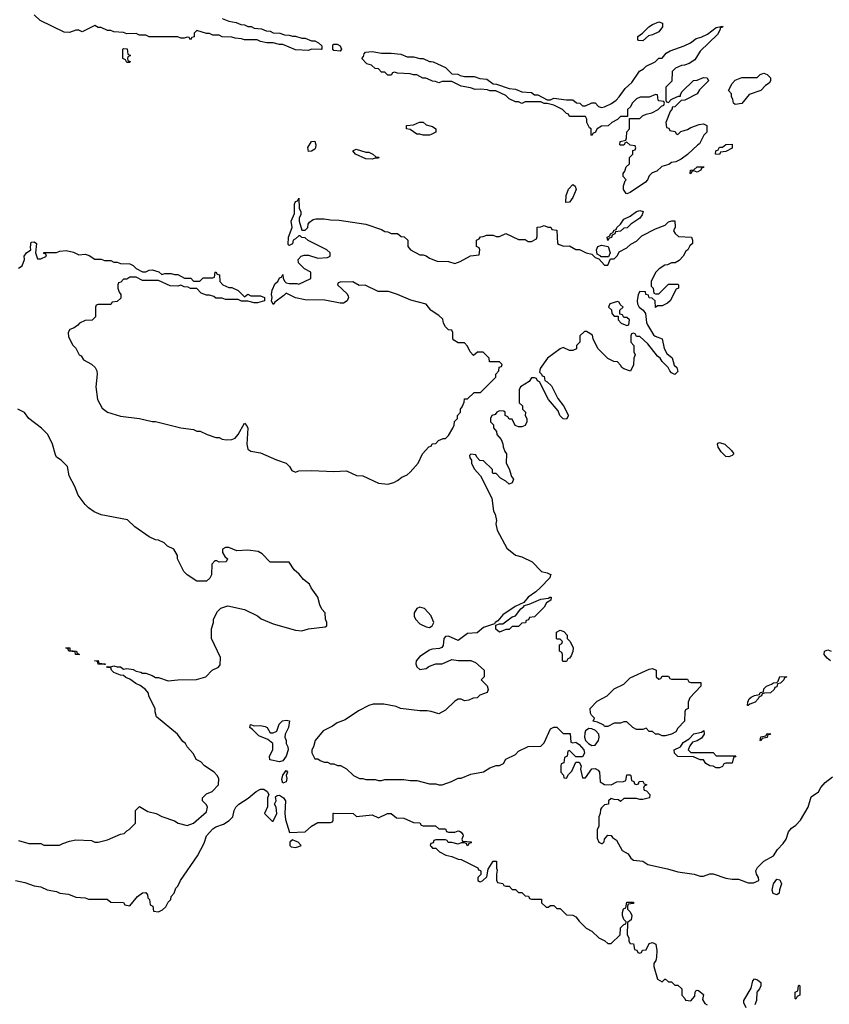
# Model space of a CAD drawing. Header units: inches. Extents: x 2722057 to 2913084, y 892730 to 1030005.
# Tile 125 of 231: x 2797418 to 2802500, y 1003173 to 1009355. Entities that reach past the tile are written whole.
import ezdxf

# ---------------------------------------------------------------- set-up
doc = ezdxf.new("R2010")
doc.units = ezdxf.units.IN
doc.header["$MEASUREMENT"] = 0
doc.layers.add('C7090', color=7, linetype='Continuous')
doc.layers.add('C8000', color=7, linetype='Continuous')

msp = doc.modelspace()

# ---------------------------------------------------------------- linework, layer by layer
at = {"layer": 'C7090', "color": 2}
for points, elevation in [([(2798690, 1009362), (2798730, 1009344.7), (2798776.9, 1009336.9), (2798805.4, 1009325.4), (2798830, 1009322), (2798850, 1009312), (2798871.6, 1009311.6), (2798890, 1009302), (2798936.9, 1009296.9), (2798965.4, 1009285.4), (2798990, 1009282), (2799010, 1009272), (2799051.1, 1009271.1), (2799079.6, 1009259.6), (2799110, 1009258), (2799130, 1009251.3), (2799150, 1009251.3), (2799190, 1009238), (2799210, 1009238), (2799250, 1009222), (2799270, 1009222), (2799294, 1009210), (2799314, 1009190), (2799314, 1009170), (2799310, 1009168), (2799250, 1009168.7), (2799230, 1009162), (2799150, 1009165.2), (2799070, 1009198), (2799050, 1009198), (2799008.4, 1009208.4), (2798969.1, 1009209.1), (2798930, 1009218), (2798908.4, 1009228.4), (2798830, 1009228), (2798810, 1009235.3), (2798770, 1009238), (2798750, 1009246), (2798690, 1009248), (2798670, 1009258), (2798630, 1009258), (2798610, 1009268), (2798590, 1009268), (2798530, 1009286), (2798514, 1009270), (2798512.7, 1009247.3), (2798498, 1009242), (2798490, 1009228.7), (2798482, 1009242), (2798470, 1009246), (2798450, 1009238), (2798430, 1009238), (2798410, 1009248), (2798230, 1009248), (2798210, 1009258), (2798170, 1009258), (2798150, 1009268), (2798090, 1009266), (2798070, 1009275.3), (2798010, 1009278), (2797990, 1009286), (2797970, 1009286), (2797930, 1009306), (2797910, 1009306), (2797890, 1009318), (2797810, 1009278), (2797790, 1009288), (2797770, 1009288.7), (2797730, 1009275.3), (2797696.4, 1009276.4), (2797546, 1009350), (2797510, 1009386)], 14), ([(2800000, 1008972.3), (2799967.3, 1008987.3), (2799948.4, 1008988.4), (2799910, 1009008), (2799890, 1009008), (2799870, 1009015.3), (2799790, 1009018), (2799770, 1009026), (2799758, 1009022), (2799750, 1009006), (2799730, 1009006), (2799710, 1009026), (2799690, 1009026), (2799670, 1009046), (2799650, 1009048), (2799626, 1009070), (2799598, 1009078), (2799566, 1009110), (2799576.4, 1009123.6), (2799580.4, 1009139.6), (2799588.9, 1009151.1), (2799630, 1009156), (2799690, 1009144.7), (2799750, 1009144.7), (2799810, 1009138), (2799850, 1009122), (2799890, 1009122), (2799930, 1009111.3), (2799950, 1009111), (2799990, 1009092), (2800000, 1009091.2)], 14), ([(2800000, 1008633.7), (2799990, 1008629), (2799950, 1008629), (2799930, 1008635.3), (2799910, 1008635.3), (2799870, 1008666), (2799846, 1008670), (2799846, 1008690), (2799890, 1008694), (2799928.4, 1008711.6), (2799950, 1008712), (2799970, 1008694), (2800000, 1008687)], 14), ([(2800000, 1007528.8), (2799998, 1007530), (2799968.9, 1007568.9), (2799873.6, 1007593.6), (2799790, 1007628.7), (2799732.7, 1007647.3), (2799668.4, 1007648.4), (2799587.3, 1007687.3), (2799550, 1007686), (2799510, 1007708), (2799430, 1007706), (2799418, 1007702), (2799414, 1007690), (2799472.7, 1007632.7), (2799479.6, 1007619.6), (2799482, 1007610), (2799474, 1007590), (2799450, 1007575.3), (2799430, 1007575.3), (2799334, 1007594), (2799210, 1007595.3), (2799149.2, 1007609.2), (2799090, 1007638), (2799076.8, 1007623.2), (2799019.6, 1007580.4), (2799010, 1007566), (2798998, 1007590), (2799002, 1007610), (2798998, 1007630), (2799003.1, 1007656.9), (2799021.5, 1007698.5), (2799038, 1007710), (2799050, 1007734), (2799062, 1007738), (2799070, 1007754), (2799072, 1007730), (2799082, 1007710), (2799090, 1007702), (2799110, 1007698), (2799158, 1007698), (2799170, 1007694), (2799246, 1007730), (2799246, 1007770), (2799206, 1007790), (2799168.4, 1007828.4), (2799166, 1007850), (2799186, 1007870), (2799204, 1007876), (2799230, 1007876), (2799290, 1007858), (2799350, 1007862), (2799366, 1007870), (2799366, 1007890), (2799346, 1007910), (2799228.4, 1007968.4), (2799210, 1007986), (2799190, 1007988), (2799178, 1007998), (2799170, 1007998), (2799150, 1007978), (2799134, 1007970), (2799130, 1007948), (2799110, 1007938), (2799104, 1007944), (2799105.2, 1007990), (2799129, 1008050), (2799122, 1008090), (2799143.1, 1008136.9), (2799143.1, 1008196.9), (2799150, 1008214), (2799162, 1008218), (2799170, 1008234), (2799172, 1008170), (2799182, 1008150), (2799182, 1008130), (2799172, 1008110), (2799172, 1008090), (2799190, 1008034), (2799210, 1008034), (2799226, 1008050), (2799228.4, 1008071.6), (2799236.4, 1008083.6), (2799260.4, 1008099.6), (2799276.4, 1008103.6), (2799330, 1008104.7), (2799370, 1008098), (2799423.1, 1008096.9), (2799590.9, 1008070.9), (2799690, 1008038), (2799710, 1008024.7), (2799730, 1008022), (2799750, 1008012), (2799790, 1008012), (2799812.7, 1007992.7), (2799831.6, 1007991.6), (2799854, 1007970), (2799854, 1007930), (2799872, 1007910), (2799930, 1007878), (2799950, 1007878), (2799970, 1007871.3), (2799990, 1007858), (2800000, 1007854.3)], 14), ([(2797410, 1007794), (2797433.2, 1007810), (2797448.7, 1007850), (2797446, 1007870), (2797462, 1007890), (2797488.7, 1007910), (2797485.6, 1007925.6), (2797490, 1007958), (2797510, 1007961), (2797524.7, 1007950), (2797518, 1007890), (2797530, 1007854), (2797550, 1007854), (2797586, 1007870), (2797582, 1007882), (2797568, 1007888), (2797570, 1007894), (2797650, 1007892), (2797670, 1007902), (2797710, 1007904.7), (2797756, 1007896), (2797790, 1007878), (2797830, 1007882.8), (2797854.4, 1007874.4), (2797890, 1007851.3), (2797930, 1007852), (2797950, 1007842), (2797990, 1007842), (2798010, 1007832), (2798030, 1007832), (2798050, 1007824.7), (2798110, 1007822), (2798131.1, 1007811.1), (2798150, 1007792), (2798190, 1007772), (2798210, 1007772), (2798230, 1007782), (2798250, 1007784.7), (2798291.6, 1007771.6), (2798310, 1007754), (2798330, 1007762), (2798370, 1007762), (2798390, 1007754), (2798410, 1007754), (2798452.7, 1007732.7), (2798491.6, 1007731.6), (2798510, 1007714), (2798550, 1007714), (2798570, 1007734), (2798630, 1007734), (2798642, 1007738), (2798646, 1007770), (2798650, 1007772), (2798658, 1007758), (2798672.7, 1007752.7), (2798674, 1007710), (2798694, 1007690), (2798730, 1007674), (2798750, 1007674), (2798790, 1007654), (2798830, 1007614), (2798850, 1007632), (2798870, 1007622), (2798930, 1007622), (2798954, 1007610), (2798954, 1007590), (2798910, 1007578), (2798890, 1007578), (2798850, 1007588), (2798810, 1007588), (2798790, 1007598), (2798710, 1007598), (2798690, 1007606), (2798650, 1007606), (2798636.4, 1007616.4), (2798610, 1007626), (2798590, 1007626), (2798558, 1007638), (2798530, 1007666), (2798490, 1007666), (2798476.4, 1007676.4), (2798450, 1007678), (2798430, 1007688), (2798410, 1007682), (2798363.1, 1007683.1), (2798290, 1007718), (2798190, 1007718), (2798150, 1007738), (2798110, 1007738), (2798090, 1007726), (2798070, 1007726), (2798052.7, 1007707.3), (2798038, 1007702), (2798034, 1007690), (2798034, 1007670), (2798043.6, 1007643.6), (2798054, 1007630), (2798052.7, 1007607.3), (2798030, 1007586), (2797998, 1007582), (2797990, 1007566), (2797910, 1007566), (2797898, 1007562), (2797894, 1007550), (2797894, 1007490), (2797872.7, 1007467.3), (2797830, 1007466), (2797794, 1007450), (2797783.6, 1007436.4), (2797759.8, 1007420.2), (2797734, 1007410), (2797722, 1007390), (2797723.6, 1007363.6), (2797751.1, 1007311.1), (2797770, 1007292), (2797791.6, 1007251.6), (2797803.6, 1007243.6), (2797819.6, 1007219.6), (2797870, 1007192), (2797891.1, 1007171.1), (2797902, 1007150), (2797904.7, 1007130), (2797896, 1007050), (2797906, 1006970), (2797935.3, 1006915.3), (2797970, 1006891.3), (2798050, 1006864.7), (2798170, 1006851), (2798250, 1006831.3), (2798270, 1006831.3), (2798430, 1006791.3), (2798510, 1006782), (2798530, 1006772), (2798551.1, 1006771.1), (2798594, 1006750), (2798650, 1006731.3), (2798670, 1006731.3), (2798690, 1006722), (2798716.9, 1006716.9), (2798750, 1006718.8), (2798770, 1006726.8), (2798790, 1006751), (2798830, 1006821), (2798844.9, 1006804.9), (2798850.4, 1006790.4), (2798844.4, 1006690), (2798850, 1006658), (2798870, 1006646), (2798930, 1006634.8), (2799030, 1006591), (2799090, 1006571), (2799112, 1006550), (2799125.4, 1006525.4), (2799150, 1006514), (2799170, 1006522), (2799250, 1006524.7), (2799390, 1006518), (2799470, 1006522), (2799532.7, 1006492.7), (2799571.6, 1006491.6), (2799670, 1006444.7), (2799730, 1006438), (2799766, 1006450), (2799790, 1006462), (2799816.5, 1006483.5), (2799850, 1006497.3), (2799870, 1006514.8), (2799919, 1006570), (2799946, 1006630), (2799987.3, 1006672.7), (2800000, 1006677.3)], 14), ([(2797410, 1004202), (2797476.4, 1004183.6), (2797550, 1004182), (2797570, 1004172), (2797668.4, 1004171.6), (2797690, 1004182), (2797730, 1004198), (2797770, 1004204.7), (2797870, 1004202), (2797890, 1004192), (2797910, 1004192), (2797970, 1004204.7), (2798050, 1004242), (2798074, 1004246), (2798090, 1004262), (2798106, 1004270), (2798146, 1004310), (2798146, 1004390), (2798170, 1004414), (2798223.6, 1004383.6), (2798274, 1004370), (2798310, 1004351.3), (2798390, 1004324.7), (2798414, 1004310), (2798470, 1004296), (2798508.7, 1004310), (2798590, 1004382), (2798598, 1004410), (2798590, 1004426), (2798566, 1004450), (2798566, 1004470), (2798590, 1004494), (2798626, 1004510), (2798666, 1004550), (2798668, 1004590), (2798658, 1004610), (2798638, 1004630), (2798578, 1004670), (2798554.6, 1004694.6), (2798526, 1004710), (2798510, 1004746), (2798468.9, 1004788.9), (2798458, 1004810), (2798443.1, 1004823.1), (2798408.7, 1004870), (2798278, 1004978), (2798268, 1005010), (2798268, 1005030), (2798228.4, 1005108.4), (2798227.3, 1005127.3), (2798208, 1005150), (2798174.5, 1005174.5), (2798146.3, 1005186.3), (2798110, 1005215.3), (2798084.1, 1005224.1), (2798070, 1005238), (2798050, 1005239), (2798010, 1005255.3), (2797995.3, 1005270), (2797990, 1005286), (2797970, 1005288), (2797966, 1005294), (2797990, 1005292), (2798010, 1005298.8), (2798030, 1005291), (2798050, 1005291), (2798070, 1005278), (2798090, 1005281), (2798130, 1005276), (2798150, 1005264.7), (2798178.8, 1005258.8), (2798190, 1005252), (2798210, 1005252), (2798250, 1005238), (2798270, 1005224.7), (2798290, 1005224.7), (2798350, 1005204.7), (2798410, 1005211), (2798528.4, 1005211.6), (2798586, 1005230), (2798626, 1005270), (2798666, 1005290), (2798676.4, 1005303.6), (2798678, 1005350), (2798622, 1005470), (2798622, 1005530), (2798635.3, 1005570), (2798635.3, 1005590), (2798660.2, 1005639.8), (2798680.2, 1005659.8), (2798724.7, 1005675.3), (2798830, 1005651), (2798910, 1005611), (2798934, 1005594), (2799010, 1005561), (2799150, 1005521), (2799190, 1005518), (2799230, 1005531.3), (2799336.4, 1005543.6), (2799346, 1005550), (2799346, 1005570), (2799338, 1005590), (2799335.3, 1005630), (2799314.6, 1005654.6), (2799301.2, 1005681.2), (2799288.7, 1005730), (2799247.6, 1005787.6), (2799237, 1005810), (2799200.5, 1005840.5), (2799173.1, 1005873.1), (2799141.4, 1005901.4), (2799110, 1005949), (2798990, 1005948.7), (2798940.2, 1006000.2), (2798915.5, 1006015.5), (2798850, 1006024), (2798780.2, 1006020.2), (2798730, 1006042), (2798710, 1006042), (2798692, 1006030), (2798692, 1006010), (2798705.4, 1005985.4), (2798722, 1005970), (2798714, 1005950), (2798670, 1005948), (2798656.4, 1005956.4), (2798643.6, 1005956.4), (2798623.6, 1005936.4), (2798622, 1005870), (2798611.1, 1005848.9), (2798590, 1005828.7), (2798530, 1005829), (2798469.1, 1005869.1), (2798448, 1005890), (2798408, 1005970), (2798408, 1005990), (2798386, 1006030), (2798346, 1006050), (2798326, 1006070), (2798290, 1006088), (2798270, 1006088.7), (2798230, 1006108.7), (2798142, 1006170), (2798094.5, 1006214.5), (2797930, 1006246.6), (2797885.8, 1006265.8), (2797850, 1006289.3), (2797829.2, 1006310), (2797785.2, 1006370), (2797764.7, 1006424.7), (2797729, 1006490), (2797718, 1006550), (2797678, 1006590), (2797650, 1006608), (2797642, 1006622), (2797624, 1006690), (2797595.3, 1006750), (2797555.3, 1006790), (2797476, 1006850), (2797447.6, 1006887.6), (2797406, 1006910)], 14), ([(2800000, 1005612.2), (2799958.4, 1005658.4), (2799930, 1005666), (2799910, 1005657.2), (2799894, 1005630), (2799894, 1005610), (2799902.8, 1005590), (2799930, 1005561), (2799970, 1005542), (2799990, 1005538), (2800000, 1005544.7)], 14), ([(2800000, 1005400.3), (2799990, 1005396.9), (2799930, 1005357.6), (2799907.2, 1005330), (2799904.4, 1005310), (2799910, 1005291.3), (2799930, 1005276), (2799970, 1005282), (2799985.6, 1005294.4), (2800000, 1005299.8)], 14), ([(2800000, 1005010.4), (2799976.5, 1005016.5), (2799930, 1005016), (2799809.3, 1005029.3), (2799782, 1005042), (2799703.6, 1005056.4), (2799636.5, 1005056.5), (2799610, 1005049.3), (2799543.9, 1005016.1), (2799460.4, 1004959.6), (2799410, 1004939.5), (2799381.7, 1004918.3), (2799324, 1004890), (2799272, 1004830), (2799262, 1004790), (2799252, 1004770), (2799252.7, 1004752.7), (2799270, 1004714), (2799290, 1004714), (2799303.6, 1004703.6), (2799330, 1004694), (2799350, 1004694), (2799370, 1004682), (2799390, 1004682), (2799412.7, 1004672.7), (2799431.6, 1004671.6), (2799470, 1004652), (2799514, 1004610), (2799551.6, 1004591.6), (2799571.1, 1004591.1), (2799590, 1004584.7), (2799650, 1004584.7), (2799670, 1004578), (2799690, 1004578), (2799710, 1004584.7), (2799830, 1004584.7), (2799870, 1004578), (2799910, 1004578), (2799990, 1004558), (2800000, 1004558)], 14), ([(2797392, 1003950), (2797450, 1003937.3), (2797510, 1003917.3), (2797550.5, 1003910.5), (2797590, 1003891), (2797650, 1003881), (2797670, 1003871.3), (2797724.7, 1003864.7), (2797770, 1003844.7), (2797830, 1003842), (2797850, 1003834), (2797967.3, 1003832.7), (2797990, 1003814), (2798070, 1003812), (2798078, 1003798), (2798110, 1003792), (2798158, 1003850), (2798190, 1003872), (2798210, 1003874), (2798219.6, 1003859.6), (2798222, 1003842), (2798234, 1003830), (2798238, 1003798), (2798254, 1003790), (2798258, 1003758), (2798290, 1003754), (2798314.6, 1003765.4), (2798334.6, 1003785.4), (2798350, 1003814), (2798366, 1003830), (2798368, 1003850), (2798388, 1003870), (2798398, 1003902), (2798410, 1003914), (2798428, 1003950), (2798535.1, 1004104.9), (2798575.9, 1004184.1), (2798590, 1004230.8), (2798630, 1004274), (2798650, 1004286.8), (2798696.5, 1004303.5), (2798732.9, 1004327.1), (2798755.3, 1004350), (2798764, 1004390), (2798774, 1004410), (2798793.2, 1004430), (2798851.8, 1004468.2), (2798902.7, 1004510), (2798930, 1004524), (2798950, 1004522.8), (2798972, 1004510), (2798982, 1004490), (2798974, 1004470), (2798972.7, 1004412.7), (2798954, 1004370), (2799003.6, 1004323.6), (2799010, 1004322), (2799033.2, 1004370), (2799028, 1004410), (2799018, 1004430), (2799028, 1004450), (2799024, 1004476), (2799035.3, 1004484.7), (2799050, 1004486), (2799074.8, 1004470), (2799086, 1004450), (2799082, 1004370), (2799087.5, 1004332.5), (2799111.6, 1004251.6), (2799210, 1004256), (2799250, 1004292), (2799290, 1004314), (2799370, 1004314), (2799382, 1004318), (2799386, 1004330), (2799386, 1004370), (2799390, 1004372), (2799510.7, 1004370.7), (2799532.7, 1004352.7), (2799630, 1004362), (2799670, 1004344.7), (2799726, 1004370), (2799750, 1004371), (2799783.6, 1004343.6), (2799830, 1004342), (2799890, 1004314), (2799930, 1004312), (2799938, 1004298), (2799950, 1004294), (2800000, 1004293.1)], 10), ([(2800000, 1004182.7), (2799998, 1004182), (2799994, 1004170), (2800000, 1004164)], 10)]:
    msp.add_lwpolyline(points, dxfattribs=dict(at, elevation=elevation))
for points, elevation in [([(2798090, 1009086), (2798082, 1009102), (2798066, 1009110), (2798066, 1009170), (2798070, 1009174), (2798092, 1009172), (2798098, 1009138), (2798114, 1009130), (2798098, 1009122), (2798094, 1009110), (2798098, 1009098), (2798112.7, 1009092.7), (2798110, 1009086)], 14), ([(2799430, 1009158), (2799390, 1009162), (2799384, 1009170), (2799384, 1009196), (2799390, 1009202), (2799410, 1009202), (2799430, 1009191.3), (2799438, 1009170)], 14), ([(2799230, 1008528), (2799227, 1008553), (2799249.3, 1008590.7), (2799270, 1008591.3), (2799278, 1008570), (2799274, 1008550), (2799270, 1008542), (2799250, 1008528.7)], 14), ([(2799590, 1008522), (2799610, 1008522), (2799634, 1008510), (2799652.7, 1008492.7), (2799671.6, 1008491.6), (2799670, 1008486), (2799650, 1008486), (2799630, 1008478), (2799590, 1008482), (2799526, 1008510), (2799508.4, 1008531.6), (2799530, 1008542)], 14), ([(2797790, 1005368.7), (2797768, 1005370), (2797766, 1005386), (2797726, 1005390), (2797722, 1005402), (2797708, 1005410), (2797732, 1005410), (2797734, 1005394), (2797774, 1005390), (2797778, 1005378), (2797794, 1005370)], 14), ([(2797950, 1005306), (2797910, 1005309), (2797906, 1005326), (2797888, 1005330), (2797910, 1005331.3), (2797914, 1005314), (2797954, 1005310), (2797954, 1005306)], 14), ([(2799050, 1004695.6), (2798987.3, 1004707.3), (2798986, 1004730), (2799008, 1004770), (2799008, 1004810), (2798976.4, 1004836.4), (2798919, 1004859), (2798879, 1004899), (2798862, 1004910), (2798868, 1004930), (2798890, 1004922), (2798930, 1004922.8), (2798958, 1004918), (2798970.6, 1004910.6), (2798990, 1004878), (2799010, 1004877.3), (2799031.5, 1004888.5), (2799047.6, 1004932.4), (2799067.5, 1004952.5), (2799090, 1004957.3), (2799112.7, 1004952.7), (2799105.5, 1004910), (2799084, 1004870), (2799082, 1004850), (2799091, 1004830), (2799091.3, 1004810), (2799101, 1004790), (2799102.8, 1004770), (2799090.3, 1004730), (2799070, 1004702)], 10), ([(2799070, 1004561.2), (2799063.6, 1004583.6), (2799070, 1004612), (2799090, 1004641), (2799098.8, 1004630), (2799090.7, 1004610), (2799095.5, 1004590), (2799090, 1004569)], 10), ([(2799130, 1004206), (2799114, 1004190), (2799114, 1004170), (2799122, 1004162), (2799150, 1004158), (2799170, 1004164.7), (2799186, 1004170), (2799166, 1004190), (2799150, 1004198)], 10)]:
    msp.add_lwpolyline(points, close=True, dxfattribs=dict(at, elevation=elevation))
at = {"layer": 'C8000', "color": 2}
for points, elevation in [([(2800000, 1009091.2), (2800014, 1009090), (2800090, 1009054), (2800130, 1009014), (2800168, 1009012), (2800183.6, 1009003.6), (2800210, 1008998), (2800270, 1008998), (2800306.4, 1008986.4), (2800350, 1008981), (2800390, 1008951.3), (2800410.9, 1008950.9), (2800490, 1008922), (2800530, 1008918), (2800570, 1008902), (2800630, 1008898), (2800650, 1008882), (2800670, 1008882), (2800730, 1008852), (2800750, 1008852), (2800770, 1008862), (2800850, 1008851.3), (2800890, 1008851.3), (2800912.7, 1008832.7), (2800934, 1008830), (2800950, 1008814), (2800970, 1008814), (2801010, 1008832), (2801030, 1008832), (2801052, 1008810), (2801070, 1008802.8), (2801090, 1008807.3), (2801132.3, 1008827.7), (2801162, 1008850), (2801182, 1008870), (2801218, 1008922), (2801260.4, 1008959.6), (2801309.3, 1009030.7), (2801334.6, 1009045.4), (2801350, 1009062), (2801406, 1009090), (2801430, 1009114), (2801450, 1009114), (2801476.4, 1009143.6), (2801500.2, 1009159.8), (2801590, 1009191.3), (2801628, 1009210), (2801663.7, 1009236.3), (2801695.5, 1009244.5), (2801736, 1009264), (2801790, 1009304.7), (2801830, 1009314), (2801832, 1009310), (2801826, 1009306), (2801814, 1009306), (2801814, 1009294), (2801798, 1009262), (2801690, 1009158), (2801656.9, 1009103.1), (2801619.6, 1009080.4), (2801591.6, 1009068.4), (2801572.7, 1009067.3), (2801534, 1009050), (2801514, 1009030), (2801511.6, 1008968.4), (2801474, 1008930), (2801474, 1008850), (2801478, 1008838), (2801490, 1008834), (2801507.3, 1008852.7), (2801520.4, 1008859.6), (2801554, 1008874), (2801566, 1008874), (2801566, 1008886), (2801576.4, 1008903.6), (2801647.3, 1008972.7), (2801670, 1008974), (2801710, 1008992), (2801734, 1008990), (2801742, 1008970), (2801685.4, 1008914.6), (2801670.7, 1008889.3), (2801594, 1008850), (2801570, 1008848), (2801530, 1008808), (2801514, 1008806), (2801514, 1008794), (2801501, 1008779), (2801474, 1008710), (2801478, 1008678), (2801492.7, 1008672.7), (2801498, 1008658), (2801532.7, 1008652.7), (2801538, 1008638), (2801550, 1008634), (2801568, 1008652), (2801610, 1008664.7), (2801630, 1008678), (2801683.1, 1008696.9), (2801710, 1008701), (2801731, 1008691), (2801731, 1008649), (2801712, 1008630), (2801684.7, 1008575.3), (2801674, 1008570), (2801610, 1008508), (2801570, 1008478), (2801536.9, 1008463.1), (2801510, 1008459), (2801493.7, 1008446.3), (2801448, 1008432), (2801417.3, 1008402.7), (2801387.7, 1008392.3), (2801370, 1008375.3), (2801358.8, 1008350), (2801345.5, 1008334.5), (2801250, 1008268.7), (2801230, 1008262), (2801224, 1008264), (2801208.7, 1008288.7), (2801208.9, 1008311.1), (2801218, 1008342), (2801226, 1008350), (2801206, 1008370), (2801206, 1008390), (2801216.4, 1008403.6), (2801226, 1008430), (2801246, 1008450), (2801246, 1008490), (2801266, 1008510), (2801267.3, 1008532.7), (2801282, 1008538), (2801286, 1008550), (2801282, 1008562), (2801250, 1008566), (2801230, 1008586), (2801218, 1008582), (2801210, 1008566), (2801190, 1008566), (2801186, 1008570), (2801188, 1008590), (2801222, 1008598), (2801227.3, 1008612.7), (2801228.4, 1008651.6), (2801246, 1008670), (2801246, 1008734), (2801310, 1008734), (2801328.4, 1008751.6), (2801350, 1008762), (2801386, 1008770), (2801426, 1008790), (2801447.3, 1008812.7), (2801462, 1008818), (2801466, 1008830), (2801462, 1008842), (2801430, 1008846), (2801426, 1008850), (2801422, 1008882), (2801410, 1008886), (2801370, 1008868), (2801312.7, 1008867.3), (2801290, 1008858), (2801262, 1008830), (2801252.7, 1008807.3), (2801234, 1008790), (2801234, 1008746), (2801190, 1008746), (2801171.6, 1008728.4), (2801134, 1008710), (2801111.6, 1008688.4), (2801070, 1008686), (2801042, 1008670), (2801030, 1008646), (2801018, 1008642), (2801010, 1008628), (2801006, 1008630), (2801006, 1008670), (2800995.3, 1008675.3), (2800978, 1008710), (2800978, 1008730), (2800970, 1008746), (2800870, 1008746), (2800862, 1008762), (2800850, 1008766), (2800826, 1008790), (2800770, 1008818), (2800730, 1008828), (2800710, 1008828), (2800690, 1008838), (2800590, 1008838), (2800570, 1008828), (2800550, 1008838), (2800530, 1008838), (2800490, 1008858), (2800470, 1008878), (2800407.3, 1008907.3), (2800370, 1008908), (2800354.6, 1008914.6), (2800310, 1008919), (2800276.4, 1008916.4), (2800247.3, 1008927.3), (2800190, 1008938), (2800130, 1008966), (2800070, 1008966), (2800050, 1008958), (2800027.3, 1008967.3), (2800008.4, 1008968.4), (2800000, 1008972.3)], 14), ([(2800000, 1008687), (2800010, 1008684.7), (2800031.3, 1008670), (2800030, 1008648), (2800000, 1008633.7)], 14), ([(2800000, 1007854.3), (2800039.6, 1007839.6), (2800110, 1007836), (2800150, 1007824.7), (2800183.1, 1007836.9), (2800248.4, 1007871.6), (2800302, 1007878), (2800306, 1007910), (2800302, 1007922), (2800286, 1007930), (2800286, 1007970), (2800302, 1007978), (2800310, 1007992), (2800327.3, 1007992.7), (2800350, 1008002), (2800390, 1008002), (2800410, 1007994), (2800430, 1007994), (2800470, 1008012), (2800550, 1007974), (2800590, 1007974), (2800610, 1007962), (2800630, 1007962), (2800662, 1007978), (2800667.3, 1007992.7), (2800667.3, 1008052.7), (2800690, 1008054), (2800710, 1008062), (2800732.7, 1008052.7), (2800751.6, 1008051.6), (2800758, 1008038), (2800790, 1008034), (2800794, 1007950), (2800803.6, 1007943.6), (2800832.7, 1007932.7), (2800870, 1007934), (2800910, 1007912), (2800931.1, 1007911.1), (2800974, 1007890), (2801010, 1007882), (2801030, 1007862), (2801054, 1007854), (2801090, 1007814), (2801110, 1007814), (2801126, 1007854), (2801150, 1007854), (2801170, 1007874), (2801182, 1007898), (2801230, 1007922), (2801254.6, 1007945.4), (2801290, 1007964.7), (2801322.7, 1007997.3), (2801410, 1008041), (2801470, 1008064.7), (2801490, 1008084.7), (2801511.6, 1008091.6), (2801531.3, 1008091.3), (2801531.6, 1008051.6), (2801522, 1008030), (2801531.6, 1008011.6), (2801552.7, 1007992.7), (2801634, 1007990), (2801642, 1007970), (2801642, 1007950), (2801624.7, 1007935.3), (2801612, 1007910), (2801599.6, 1007900.4), (2801582, 1007870), (2801558, 1007842), (2801532, 1007828), (2801510, 1007828), (2801484.7, 1007815.3), (2801467.1, 1007812.9), (2801432, 1007790), (2801410, 1007768), (2801382, 1007710), (2801382, 1007682), (2801394, 1007670), (2801398, 1007638), (2801410, 1007634), (2801430, 1007634), (2801490, 1007694), (2801550, 1007694), (2801554, 1007690), (2801554, 1007670), (2801538, 1007662), (2801502, 1007590), (2801485.4, 1007574.6), (2801450, 1007558), (2801422, 1007558), (2801410, 1007548), (2801406, 1007590), (2801387.3, 1007607.3), (2801370, 1007608), (2801366, 1007626), (2801348, 1007630), (2801346, 1007646), (2801310, 1007648), (2801301, 1007630), (2801293.4, 1007590), (2801296.3, 1007570), (2801306, 1007550), (2801331, 1007530), (2801347.3, 1007510), (2801352.7, 1007452.7), (2801358.5, 1007438.5), (2801396.3, 1007376.3), (2801407.5, 1007367.5), (2801451.3, 1007350), (2801462.8, 1007290), (2801479.8, 1007259.8), (2801512.7, 1007232.7), (2801526.4, 1007186.4), (2801542, 1007170), (2801550, 1007146), (2801530, 1007128), (2801510, 1007138), (2801498, 1007150), (2801488, 1007170), (2801450, 1007208), (2801438, 1007230), (2801421.2, 1007241.2), (2801360.4, 1007320.4), (2801310, 1007366), (2801290, 1007366), (2801282, 1007382), (2801270, 1007386), (2801258, 1007382), (2801254, 1007370), (2801254, 1007330), (2801274, 1007310), (2801274, 1007270), (2801282, 1007250), (2801274, 1007230), (2801271.6, 1007188.4), (2801251.3, 1007148.7), (2801210, 1007162), (2801198, 1007170), (2801190, 1007186), (2801170, 1007206), (2801148.4, 1007208.4), (2801110, 1007228), (2801086, 1007250), (2801048, 1007290), (2801018, 1007350), (2801014.6, 1007374.6), (2800976.4, 1007396.4), (2800963.6, 1007396.4), (2800934, 1007370), (2800934, 1007330), (2800914, 1007310), (2800912.7, 1007287.3), (2800890, 1007278), (2800870, 1007278), (2800830, 1007297.2), (2800810, 1007289), (2800731, 1007230), (2800684.7, 1007164.7), (2800682, 1007142), (2800694, 1007130), (2800698, 1007118), (2800710, 1007114), (2800714, 1007090), (2800730, 1007082), (2800755.3, 1007055.3), (2800796.9, 1006976.9), (2800832, 1006930), (2800862, 1006870), (2800850, 1006846), (2800830, 1006848), (2800808, 1006870), (2800798, 1006898), (2800738, 1006970), (2800682, 1007082), (2800668, 1007088), (2800662, 1007102), (2800650, 1007106), (2800630, 1007106), (2800616, 1007084), (2800562, 1007050), (2800554, 1007030), (2800554, 1006950), (2800574, 1006930), (2800574, 1006910), (2800594, 1006890), (2800592, 1006870), (2800602, 1006850), (2800602, 1006830), (2800590, 1006806), (2800570, 1006798), (2800550, 1006798), (2800527.3, 1006807.3), (2800510, 1006846), (2800490, 1006846), (2800482, 1006862), (2800466, 1006870), (2800466, 1006890), (2800456.4, 1006896.4), (2800430, 1006898), (2800414, 1006890), (2800403.6, 1006876.4), (2800382, 1006870), (2800374, 1006850), (2800374, 1006830), (2800391.6, 1006811.6), (2800392.7, 1006792.7), (2800412, 1006770), (2800414, 1006750), (2800439.6, 1006719.6), (2800451.6, 1006691.6), (2800452.7, 1006672.7), (2800463.6, 1006643.6), (2800474, 1006630), (2800472, 1006570), (2800490, 1006534), (2800506, 1006486), (2800518, 1006470), (2800510, 1006446), (2800490, 1006438), (2800470, 1006458), (2800436.4, 1006476.4), (2800410, 1006506), (2800390, 1006506), (2800386, 1006510), (2800386, 1006530), (2800330, 1006586), (2800307.3, 1006587.3), (2800287.3, 1006607.3), (2800282, 1006622), (2800250, 1006626), (2800242, 1006618), (2800243.6, 1006603.6), (2800254, 1006590), (2800254, 1006570), (2800270, 1006534), (2800311.3, 1006491.3), (2800382, 1006350), (2800392, 1006270), (2800402, 1006250), (2800412, 1006210), (2800406, 1006190), (2800416, 1006150), (2800476.9, 1006036.9), (2800530, 1005992), (2800570, 1005982), (2800634, 1005950), (2800694, 1005890), (2800730, 1005882), (2800754, 1005870), (2800751, 1005869), (2800746, 1005850), (2800687.7, 1005790), (2800658, 1005762), (2800610.7, 1005730), (2800583.5, 1005696.5), (2800528.7, 1005671.3), (2800450, 1005618), (2800419.8, 1005580.2), (2800402, 1005570), (2800398, 1005562), (2800330, 1005539), (2800290, 1005505.2), (2800230, 1005501.2), (2800170, 1005458), (2800110, 1005484), (2800090, 1005482), (2800081, 1005470), (2800075.3, 1005424.7), (2800067.1, 1005412.9), (2800054, 1005406), (2800010, 1005403.6), (2800000, 1005400.3)], 14), ([(2800000, 1006677.3), (2800002, 1006678), (2800007.3, 1006692.7), (2800030, 1006694), (2800048, 1006712), (2800075.3, 1006724.7), (2800090, 1006726), (2800110, 1006744.7), (2800138, 1006790), (2800146, 1006810), (2800147.3, 1006832.7), (2800166, 1006850), (2800166, 1006870), (2800186, 1006890), (2800186, 1006910), (2800196.4, 1006923.6), (2800207.3, 1006952.7), (2800210, 1006974), (2800230, 1006974), (2800270, 1007014), (2800310, 1007014), (2800406, 1007110), (2800406, 1007130), (2800426, 1007150), (2800427.3, 1007172.7), (2800442, 1007178), (2800446, 1007190), (2800430, 1007206), (2800367.3, 1007207.3), (2800366, 1007230), (2800327.3, 1007267.3), (2800292.7, 1007267.3), (2800267.3, 1007247.3), (2800246, 1007270), (2800230, 1007306), (2800210, 1007326), (2800170, 1007326), (2800143.1, 1007343.1), (2800138, 1007350), (2800138, 1007390), (2800130, 1007406), (2800110, 1007408), (2800090, 1007426), (2800078, 1007450), (2800074.6, 1007474.6), (2800050, 1007498), (2800000, 1007528.8)], 14), ([(2800000, 1005544.7), (2800008, 1005550), (2800018, 1005570), (2800002, 1005610), (2800000, 1005612.2)], 14), ([(2802508, 1005330), (2802485.6, 1005345.6), (2802468, 1005370), (2802469, 1005391), (2802490, 1005398), (2802512, 1005390)], 14), ([(2800000, 1005299.8), (2800030, 1005311), (2800070, 1005311.3), (2800130, 1005338), (2800170, 1005332), (2800250, 1005332), (2800279.6, 1005319.6), (2800334, 1005270), (2800334, 1005230), (2800314, 1005210), (2800351.6, 1005171.6), (2800358, 1005150), (2800352, 1005130), (2800306.4, 1005113.6), (2800290, 1005098), (2800265.4, 1005094.6), (2800236.9, 1005083.1), (2800210, 1005078), (2800190, 1005088), (2800170, 1005088), (2800150, 1005075.3), (2800090, 1005019), (2800050, 1004997.2), (2800000, 1005010.4)], 14), ([(2800000, 1004558), (2800030, 1004558), (2800050, 1004551.3), (2800070, 1004551.3), (2800128.9, 1004571.1), (2800170, 1004592), (2800190, 1004592), (2800250, 1004618), (2800330, 1004632), (2800370, 1004658), (2800410, 1004671.3), (2800430, 1004672), (2800454.6, 1004685.4), (2800470, 1004712), (2800530, 1004742), (2800550, 1004762), (2800608.9, 1004791.1), (2800690, 1004794), (2800710, 1004814), (2800750, 1004902), (2800770, 1004914), (2800790, 1004914), (2800830, 1004874), (2800872.7, 1004872.7), (2800878, 1004818), (2800890, 1004814), (2800910, 1004818), (2800930, 1004804), (2800959.3, 1004770), (2800962.8, 1004750), (2800950, 1004726), (2800910, 1004726), (2800870, 1004766), (2800858, 1004762), (2800854, 1004730), (2800838, 1004722), (2800834, 1004690), (2800818, 1004682), (2800814, 1004670), (2800814, 1004630), (2800831.6, 1004611.6), (2800834, 1004594), (2800850, 1004592), (2800864, 1004616), (2800883.1, 1004636.9), (2800910, 1004694), (2800930, 1004694), (2800942, 1004670), (2800938, 1004650), (2800950, 1004594), (2800970, 1004594), (2801008.9, 1004651.1), (2801030, 1004654), (2801050, 1004642), (2801058, 1004630), (2801062, 1004570), (2801090, 1004552), (2801130, 1004551.3), (2801166, 1004570), (2801207.3, 1004572.7), (2801222, 1004578), (2801230, 1004614), (2801250, 1004614), (2801254, 1004610), (2801258, 1004578), (2801272.7, 1004572.7), (2801278, 1004558), (2801290, 1004554), (2801302, 1004558), (2801307.3, 1004572.7), (2801330, 1004574), (2801338, 1004558), (2801354, 1004550), (2801338, 1004542), (2801334, 1004530), (2801338, 1004518), (2801352.7, 1004512.7), (2801374, 1004490), (2801371.6, 1004468.4), (2801330, 1004458), (2801310, 1004458), (2801290, 1004466), (2801210, 1004466), (2801190, 1004446), (2801176.4, 1004456.4), (2801150, 1004458), (2801130, 1004466), (2801114, 1004450), (2801114, 1004430), (2801090, 1004426), (2801070, 1004406), (2801063.6, 1004396.4), (2801062, 1004370), (2801054, 1004350), (2801054, 1004290), (2801042, 1004270), (2801043.6, 1004216.4), (2801054, 1004190), (2801070, 1004182), (2801076.4, 1004183.6), (2801087.3, 1004192.7), (2801088, 1004210), (2801110, 1004234), (2801130, 1004232), (2801139.6, 1004219.6), (2801163.6, 1004203.6), (2801199.6, 1004139.6), (2801238, 1004118), (2801254.8, 1004090), (2801270, 1004077.3), (2801330, 1004070.8), (2801362, 1004050), (2801483.4, 1004023.4), (2801550, 1004003.8), (2801651.1, 1003991.1), (2801690, 1003978), (2801710, 1003978), (2801750, 1003992), (2801770, 1003992), (2801850, 1003964.7), (2801890, 1003958), (2801930, 1003958), (2801990, 1003936), (2802024, 1003936), (2802058, 1003950), (2802055.3, 1003970), (2802042, 1003990), (2802039, 1004010), (2802050, 1004032), (2802090, 1004072), (2802150, 1004106), (2802175.8, 1004144.2), (2802210, 1004181.6), (2802229.6, 1004210), (2802243.9, 1004256.1), (2802261.7, 1004278.3), (2802290, 1004298.4), (2802319.6, 1004330), (2802368, 1004410), (2802385.3, 1004474.7), (2802433, 1004507), (2802446.6, 1004533.4), (2802474.2, 1004565.8), (2802519.6, 1004600.4)], 14), ([(2800000, 1004293.1), (2800027.3, 1004292.7), (2800050, 1004274), (2800090, 1004274), (2800098, 1004258), (2800110, 1004254), (2800150, 1004254), (2800170, 1004262), (2800179.6, 1004259.6), (2800190, 1004254), (2800199.6, 1004239.6), (2800202, 1004230), (2800194, 1004210), (2800198, 1004198), (2800252.7, 1004192.7), (2800252.7, 1004187.3), (2800238, 1004182), (2800231.6, 1004168.4), (2800226, 1004170), (2800222, 1004182), (2800210, 1004186), (2800190, 1004186), (2800170, 1004178), (2800130, 1004188), (2800108.4, 1004188.4), (2800102, 1004202), (2800090, 1004206), (2800030, 1004206), (2800018, 1004202), (2800012.7, 1004187.3), (2800000, 1004182.7)], 10), ([(2800000, 1004164), (2800010, 1004154), (2800030, 1004154), (2800054, 1004130), (2800094, 1004110), (2800130, 1004102), (2800170, 1004084.7), (2800190, 1004082), (2800294, 1004030), (2800298, 1004018), (2800310, 1004014), (2800312.7, 1004007.3), (2800312.7, 1003987.3), (2800294, 1003970), (2800294, 1003950), (2800303.6, 1003943.6), (2800310, 1003942), (2800326, 1003950), (2800350, 1003974), (2800358, 1004022), (2800390, 1004072), (2800411.6, 1004071.6), (2800412, 1004028), (2800416, 1004016), (2800411.3, 1003990), (2800412, 1003952), (2800418, 1003938), (2800451.6, 1003931.6), (2800458, 1003918), (2800470, 1003914), (2800490, 1003914), (2800510, 1003894), (2800530, 1003894), (2800550, 1003874), (2800570, 1003874), (2800590, 1003854), (2800612.7, 1003852.7), (2800618, 1003838), (2800630, 1003834), (2800692.7, 1003832.7), (2800694, 1003810), (2800723.6, 1003783.6), (2800736.4, 1003783.6), (2800750, 1003794), (2800770, 1003794), (2800790, 1003774), (2800810, 1003774), (2800850, 1003734), (2800890, 1003732), (2800910, 1003722), (2800930, 1003694), (2800974, 1003650), (2801010, 1003632), (2801054, 1003590), (2801091.6, 1003571.6), (2801110, 1003554), (2801130, 1003554), (2801188, 1003610), (2801190, 1003654), (2801210, 1003674), (2801222, 1003678), (2801226, 1003690), (2801210, 1003706), (2801202, 1003730), (2801202, 1003750), (2801208.4, 1003771.6), (2801222, 1003778), (2801230, 1003814), (2801270, 1003814), (2801270, 1003806), (2801238, 1003802), (2801234, 1003790), (2801234, 1003770), (2801250, 1003754), (2801261, 1003730), (2801256, 1003704), (2801232.7, 1003687.3), (2801232, 1003610), (2801242, 1003590), (2801242, 1003570), (2801250, 1003554), (2801272, 1003552), (2801278, 1003518), (2801292.7, 1003512.7), (2801298, 1003498), (2801310, 1003494), (2801322, 1003498), (2801327.3, 1003512.7), (2801350, 1003514), (2801370, 1003554), (2801390, 1003562), (2801411.1, 1003551.1), (2801418, 1003510), (2801416, 1003470), (2801411, 1003449), (2801398, 1003430), (2801398, 1003410), (2801422, 1003330), (2801450, 1003314), (2801468.4, 1003331.6), (2801471.6, 1003331.6), (2801490, 1003314), (2801510, 1003314), (2801530, 1003294), (2801550, 1003294), (2801574, 1003270), (2801574, 1003230), (2801594, 1003210), (2801598, 1003198), (2801630, 1003194), (2801656.4, 1003223.6), (2801658, 1003250), (2801663.1, 1003256.9), (2801670, 1003262), (2801679.6, 1003259.6), (2801710, 1003234), (2801703.6, 1003203.6), (2801718, 1003178), (2801734, 1003170)], 10), ([(2801978, 1003150), (2801963.1, 1003183.1), (2801963.1, 1003196.9), (2802010, 1003274), (2802020.2, 1003319.8), (2802030, 1003332), (2802050, 1003326), (2802070.7, 1003310.7), (2802071, 1003290), (2802062, 1003270), (2802044.7, 1003250), (2802043.6, 1003196.4), (2802032, 1003170)], 10)]:
    msp.add_lwpolyline(points, dxfattribs=dict(at, elevation=elevation))
for points, elevation in [([(2801330, 1009222), (2801303.1, 1009223.1), (2801298, 1009230), (2801298, 1009250), (2801328, 1009270), (2801368, 1009310), (2801390, 1009324.7), (2801430, 1009342), (2801452.7, 1009332.7), (2801452, 1009310), (2801430, 1009278), (2801390, 1009259), (2801366, 1009254)], 14), ([(2801910, 1008822), (2801898, 1008830), (2801895.3, 1008855.3), (2801886, 1008870), (2801886, 1008890), (2801868, 1008910), (2801890, 1008954), (2801910, 1008974), (2801950, 1008992), (2802047.3, 1008992.7), (2802066, 1009010), (2802090, 1009018), (2802110, 1009010.8), (2802121.1, 1009001.1), (2802130.6, 1008989.4), (2802130.7, 1008970), (2802122.8, 1008957.2), (2802098.5, 1008941.5), (2802070.5, 1008909.5), (2801996, 1008884), (2801950, 1008829.2)], 14), ([(2801810, 1008508), (2801786, 1008510), (2801788.4, 1008531.6), (2801802, 1008538), (2801810, 1008554), (2801830, 1008554), (2801850, 1008572), (2801890, 1008574), (2801890, 1008548), (2801850, 1008528), (2801818, 1008522)], 14), ([(2801670, 1008398), (2801650, 1008406), (2801638, 1008402), (2801630, 1008386), (2801626, 1008390), (2801629.1, 1008410.9), (2801650, 1008412), (2801670, 1008431.3), (2801711.6, 1008431.6), (2801710, 1008426), (2801698, 1008422), (2801694, 1008410)], 14), ([(2800847.3, 1008207.3), (2800848.7, 1008250), (2800864, 1008290), (2800890, 1008321), (2800904.7, 1008310), (2800910.6, 1008289.4), (2800890, 1008238), (2800870, 1008209)], 14), ([(2801110, 1007968), (2801106, 1007990), (2801122, 1007998), (2801126, 1008010), (2801142, 1008018), (2801150, 1008034), (2801162, 1008038), (2801166, 1008050), (2801188.4, 1008071.6), (2801210, 1008102), (2801250, 1008122), (2801289.3, 1008150.7), (2801310, 1008156), (2801331, 1008151), (2801324.7, 1008130), (2801310, 1008108), (2801254, 1008070), (2801231.6, 1008048.4), (2801210, 1008046), (2801190, 1008026), (2801158, 1008022), (2801154, 1008010), (2801138, 1008002), (2801132.7, 1007987.3), (2801118, 1007982)], 14), ([(2801066, 1007866), (2801066, 1007870), (2801043.1, 1007883.1), (2801039, 1007910), (2801048, 1007930), (2801070, 1007938.8), (2801111.3, 1007931.3), (2801124.7, 1007890), (2801114, 1007866), (2801110, 1007866)], 14), ([(2801170, 1007586), (2801122, 1007570), (2801114, 1007550), (2801132.7, 1007532.7), (2801134, 1007510), (2801150, 1007494), (2801174, 1007494), (2801174, 1007470), (2801194, 1007450), (2801230, 1007434), (2801242, 1007438), (2801246, 1007470), (2801230, 1007486), (2801210, 1007486), (2801202, 1007502), (2801186, 1007506), (2801186, 1007530), (2801206, 1007550), (2801187.3, 1007567.3), (2801182, 1007582)], 14), ([(2801870, 1006609.6), (2801850, 1006613.2), (2801822, 1006642), (2801802.7, 1006670), (2801799, 1006690), (2801803.2, 1006696.8), (2801810, 1006701), (2801844.7, 1006690), (2801886.8, 1006650), (2801901, 1006630), (2801890, 1006619)], 14), ([(2800430, 1005508.7), (2800407.3, 1005527.3), (2800406, 1005554), (2800430, 1005562), (2800450, 1005562), (2800510, 1005604.7), (2800530, 1005611.3), (2800563.2, 1005656.8), (2800582, 1005670), (2800584, 1005676), (2800615.5, 1005684.5), (2800690, 1005717.3), (2800738, 1005722), (2800746, 1005730), (2800754, 1005730), (2800752, 1005710), (2800725.4, 1005694.6), (2800710, 1005666), (2800650, 1005606), (2800618, 1005602), (2800612.7, 1005587.3), (2800598, 1005582), (2800592.7, 1005567.3), (2800570, 1005566), (2800550, 1005546), (2800510, 1005546), (2800490, 1005526), (2800470, 1005526)], 14), ([(2800830, 1005326), (2800826, 1005330), (2800826, 1005370), (2800822, 1005382), (2800806, 1005390), (2800806, 1005430), (2800822, 1005438), (2800826, 1005450), (2800810, 1005466), (2800790, 1005466), (2800788, 1005470), (2800788, 1005510), (2800810, 1005522), (2800832.7, 1005512.7), (2800854, 1005490), (2800854, 1005470), (2800874, 1005450), (2800892, 1005410), (2800891.1, 1005388.9), (2800879.6, 1005360.4), (2800870, 1005346), (2800858, 1005342), (2800850, 1005326)], 14), ([(2801430, 1005214), (2801442, 1005218), (2801450, 1005234), (2801490, 1005234), (2801498, 1005218), (2801510, 1005214), (2801610, 1005214), (2801618, 1005198), (2801630, 1005194), (2801692.7, 1005192.7), (2801694, 1005170), (2801623.6, 1005096.4), (2801614, 1005070), (2801614, 1005030), (2801598, 1005022), (2801594, 1005010), (2801592, 1004950), (2801550, 1004906), (2801536.9, 1004883.1), (2801510, 1004868), (2801470, 1004858), (2801450, 1004858), (2801430, 1004868), (2801410, 1004868), (2801390, 1004886), (2801370, 1004886), (2801350, 1004906), (2801330, 1004898), (2801290, 1004898), (2801266, 1004910), (2801230, 1004946), (2801210, 1004946), (2801190, 1004938), (2801150, 1004938), (2801110, 1004918), (2801090, 1004918), (2801084.7, 1004924.7), (2801044.7, 1004944.7), (2801018, 1004950), (2801026, 1004970), (2801007.3, 1004987.3), (2801000.4, 1005000.4), (2800998, 1005030), (2801043.1, 1005076.9), (2801106, 1005110), (2801150, 1005154), (2801210, 1005182), (2801250, 1005222), (2801370, 1005278), (2801390, 1005282), (2801414, 1005270), (2801414, 1005230)], 14), ([(2801990, 1005048), (2801986, 1005050), (2801988, 1005070), (2801998, 1005090), (2802010, 1005102), (2802030, 1005112), (2802062, 1005118), (2802066, 1005130), (2802086, 1005134), (2802090, 1005154), (2802106, 1005170), (2802138, 1005182), (2802150, 1005192), (2802170, 1005194), (2802178, 1005202), (2802189.1, 1005230.9), (2802234, 1005230), (2802218, 1005222), (2802214, 1005210), (2802194, 1005190), (2802174, 1005186), (2802170, 1005166), (2802158, 1005162), (2802154, 1005150), (2802130, 1005128), (2802092.7, 1005127.3), (2802078, 1005122), (2802074, 1005110), (2802058, 1005102), (2802054, 1005090), (2802034, 1005070), (2802002, 1005058)], 14), ([(2800990, 1004903.7), (2800969.5, 1004890.5), (2800964.9, 1004875.1), (2800964.1, 1004850), (2800970.2, 1004830.2), (2800989.4, 1004809.4), (2801010, 1004798.5), (2801030, 1004799), (2801050.8, 1004830), (2801055.7, 1004850), (2801053.3, 1004870), (2801032.7, 1004892.7), (2801010, 1004902.9)], 18), ([(2801630, 1004754), (2801770, 1004754), (2801790, 1004734), (2801912.7, 1004732.7), (2801910, 1004726), (2801898, 1004722), (2801890, 1004686), (2801850, 1004686), (2801838, 1004682), (2801830, 1004666), (2801810, 1004658), (2801790, 1004658), (2801770, 1004668.7), (2801749.2, 1004669.2), (2801725.6, 1004685.6), (2801710, 1004708), (2801688.9, 1004708.9), (2801647.3, 1004727.3), (2801549, 1004729), (2801528, 1004750), (2801526, 1004770), (2801566, 1004790), (2801583.1, 1004816.9), (2801620.4, 1004839.6), (2801649.1, 1004870.9), (2801698, 1004882), (2801711.6, 1004891.6), (2801714, 1004870), (2801696.9, 1004843.1), (2801670, 1004828), (2801641, 1004819), (2801623.6, 1004796.4), (2801614, 1004770)], 14), ([(2802070, 1004828), (2802066, 1004830), (2802070, 1004852), (2802102, 1004858), (2802110, 1004874), (2802132, 1004872), (2802126, 1004866), (2802114, 1004866), (2802110, 1004848), (2802078, 1004842)], 14), ([(2802170, 1003860.9), (2802148.2, 1003868.2), (2802140.9, 1003890), (2802149.6, 1003930), (2802170, 1003958.8), (2802190, 1003954.8), (2802200.7, 1003930), (2802187.3, 1003892.7), (2802186, 1003870)], 10), ([(2802290, 1003206), (2802286, 1003210), (2802286, 1003250), (2802302, 1003258), (2802306, 1003290), (2802310, 1003294), (2802314, 1003290), (2802314, 1003230), (2802298, 1003222)], 10)]:
    msp.add_lwpolyline(points, close=True, dxfattribs=dict(at, elevation=elevation))

doc.saveas('drawing.dxf')
